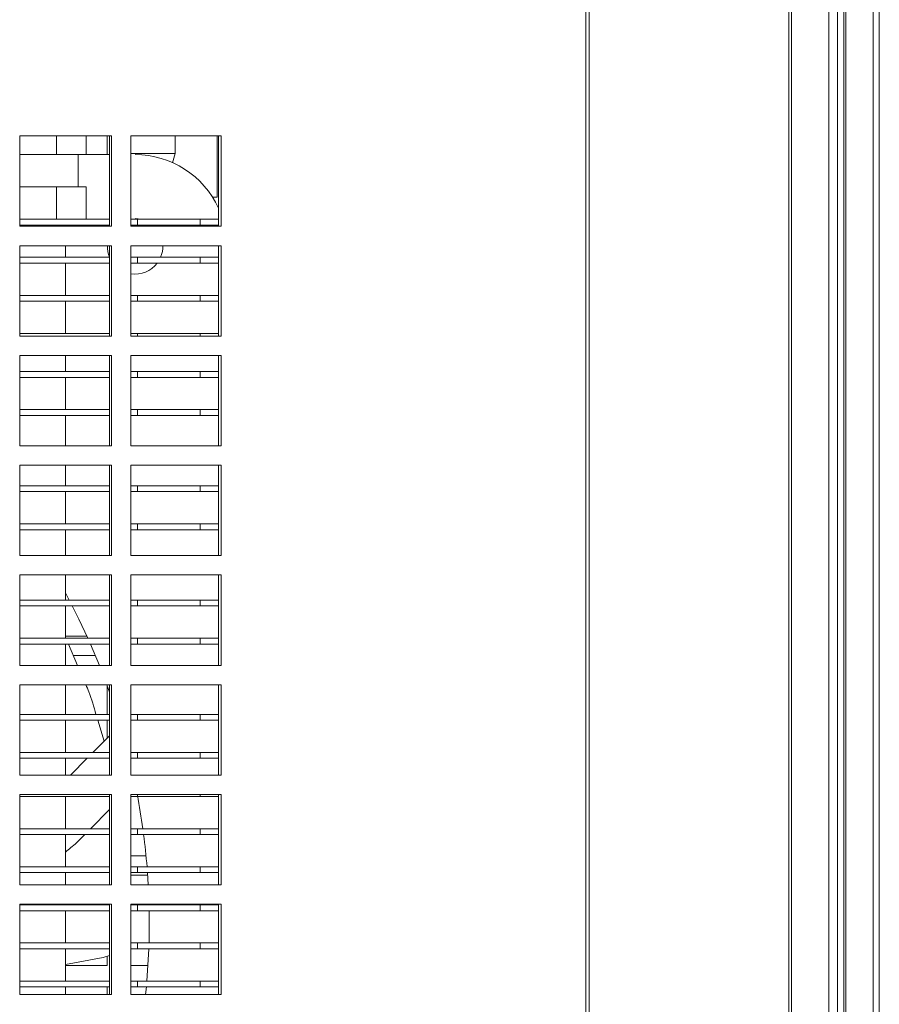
# Model space of a CAD drawing. Header units: millimetres. Extents: x -219 to 1361, y -849 to 661.
# Tile 28 of 73: x 16 to 83, y -4 to 72. Entities that reach past the tile are written whole.
import ezdxf

# ---------------------------------------------------------------- set-up
doc = ezdxf.new("R2010")
doc.units = ezdxf.units.MM

msp = doc.modelspace()

# ---------------------------------------------------------------- linework, layer by layer
at = {"color": 8, "linetype": 'Continuous', "lineweight": 15}
for p, q in [((59.894, 138.444), (59.894, -180.356)), ((60.153, 138.444), (60.153, -180.356)), ((78.718, -92.466), (78.718, 94.354)), ((30.055, 47.894), (30.055, 47.694)), ((30.055, 12.194), (30.055, 12.044))]:
    msp.add_line(p, q, dxfattribs=at)
at = {"color": 7, "linetype": 'Continuous', "lineweight": 15}
for p, q in [((75.616, 138.444), (75.616, -180.356)), ((75.816, 126.704), (75.816, -41.64)), ((79.392, -112.556), (79.392, 107.444)), ((79.877, 107.444), (79.877, -112.556)), ((80.023, -112.556), (80.023, 107.444)), ((82.137, -112.556), (82.137, 107.444)), ((82.614, -112.556), (82.614, 107.444)), ((82.616, -112.556), (82.616, 107.444)), ((16.084, 63.194), (23.177, 63.194)), ((16.084, 56.194), (16.084, 63.194)), ((18.925, 63.194), (18.925, 61.744)), ((21.234, 63.194), (21.234, 61.744)), ((22.866, 63.194), (22.866, 61.744)), ((23.041, 63.194), (23.041, 56.194)), ((23.177, 63.194), (23.177, 56.194)), ((24.687, 63.194), (31.673, 63.194)), ((24.687, 56.194), (24.687, 63.194)), ((28.116, 61.844), (28.116, 63.194)), ((31.366, 63.194), (31.366, 58.444)), ((31.471, 63.194), (31.471, 56.194)), ((31.673, 63.194), (31.673, 56.194)), ((24.687, 61.844), (28.116, 61.844)), ((27.922, 61.122), (28.116, 61.844)), ((16.084, 61.744), (16.616, 61.744)), ((16.616, 61.744), (18.925, 61.744)), ((18.925, 61.744), (20.08, 61.744)), ((20.08, 61.744), (21.234, 61.744)), ((20.616, 59.244), (20.616, 61.744)), ((23.041, 61.744), (21.234, 61.744)), ((16.084, 59.244), (16.616, 59.244)), ((16.616, 59.244), (18.925, 59.244)), ((18.925, 59.244), (18.925, 56.744)), ((18.925, 59.244), (20.08, 59.244)), ((20.08, 59.244), (21.234, 59.244)), ((21.234, 59.244), (21.234, 56.744)), ((31.366, 58.444), (31.013, 58.444)), ((23.041, 56.744), (16.084, 56.744)), ((25.191, 56.744), (24.687, 56.744)), ((25.477, 56.744), (25.016, 56.794)), ((25.191, 56.294), (25.191, 56.744)), ((30.055, 56.744), (25.191, 56.744)), ((30.055, 56.744), (30.055, 56.294)), ((31.471, 56.744), (30.055, 56.744)), ((23.041, 56.294), (16.084, 56.294)), ((23.177, 56.194), (16.084, 56.194)), ((19.616, 56.194), (19.616, 56.294)), ((25.191, 56.294), (24.687, 56.294)), ((31.673, 56.194), (24.687, 56.194)), ((30.055, 56.294), (25.191, 56.294)), ((26.506, 56.194), (26.394, 56.294)), ((31.471, 56.294), (30.055, 56.294)), ((16.084, 54.694), (23.177, 54.694)), ((16.084, 47.694), (16.084, 54.694)), ((19.616, 53.794), (19.616, 54.694)), ((23.041, 54.694), (23.041, 47.694)), ((23.177, 54.694), (23.177, 47.694)), ((24.687, 54.694), (31.673, 54.694)), ((24.687, 47.694), (24.687, 54.694)), ((31.471, 54.694), (31.471, 47.694)), ((31.673, 54.694), (31.673, 47.694)), ((23.041, 53.794), (16.084, 53.794)), ((25.191, 53.794), (24.687, 53.794)), ((25.191, 53.344), (25.191, 53.794)), ((30.055, 53.794), (25.191, 53.794)), ((30.055, 53.794), (30.055, 53.344)), ((31.471, 53.794), (30.055, 53.794)), ((23.041, 53.344), (16.084, 53.344)), ((19.616, 50.844), (19.616, 53.344)), ((25.191, 53.344), (24.687, 53.344)), ((30.055, 53.344), (25.191, 53.344)), ((31.471, 53.344), (30.055, 53.344)), ((23.041, 50.844), (16.084, 50.844)), ((23.041, 50.394), (16.084, 50.394)), ((19.616, 47.894), (19.616, 50.394)), ((25.191, 50.844), (24.687, 50.844)), ((25.191, 50.394), (24.687, 50.394)), ((25.191, 50.394), (25.191, 50.844)), ((30.055, 50.844), (25.191, 50.844)), ((30.055, 50.394), (25.191, 50.394)), ((30.055, 50.844), (30.055, 50.394)), ((31.471, 50.844), (30.055, 50.844)), ((31.471, 50.394), (30.055, 50.394)), ((23.041, 47.894), (16.084, 47.894)), ((23.177, 47.694), (16.084, 47.694)), ((25.191, 47.894), (24.687, 47.894)), ((31.673, 47.694), (24.687, 47.694)), ((25.191, 47.694), (25.191, 47.894)), ((30.055, 47.894), (25.191, 47.894)), ((31.471, 47.894), (30.055, 47.894)), ((16.084, 46.194), (23.177, 46.194)), ((16.084, 39.194), (16.084, 46.194)), ((19.616, 44.944), (19.616, 46.194)), ((23.041, 46.194), (23.041, 39.194)), ((23.177, 46.194), (23.177, 39.194)), ((24.687, 46.194), (31.673, 46.194)), ((24.687, 39.194), (24.687, 46.194)), ((31.471, 46.194), (31.471, 39.194)), ((31.673, 46.194), (31.673, 39.194)), ((23.041, 44.944), (16.084, 44.944)), ((23.041, 44.494), (16.084, 44.494)), ((19.616, 41.994), (19.616, 44.494)), ((25.191, 44.944), (24.687, 44.944)), ((25.191, 44.494), (24.687, 44.494)), ((25.191, 44.494), (25.191, 44.944)), ((30.055, 44.944), (25.191, 44.944)), ((30.055, 44.494), (25.191, 44.494)), ((30.055, 44.944), (30.055, 44.494)), ((31.471, 44.944), (30.055, 44.944)), ((31.471, 44.494), (30.055, 44.494)), ((23.041, 41.994), (16.084, 41.994)), ((25.191, 41.994), (24.687, 41.994)), ((25.191, 41.544), (25.191, 41.994)), ((30.055, 41.994), (25.191, 41.994)), ((30.055, 41.994), (30.055, 41.544)), ((31.471, 41.994), (30.055, 41.994)), ((23.041, 41.544), (16.084, 41.544)), ((19.616, 39.194), (19.616, 41.544)), ((25.191, 41.544), (24.687, 41.544)), ((30.055, 41.544), (25.191, 41.544)), ((31.471, 41.544), (30.055, 41.544)), ((23.177, 39.194), (16.084, 39.194)), ((31.673, 39.194), (24.687, 39.194)), ((16.084, 37.694), (23.177, 37.694)), ((16.084, 30.694), (16.084, 37.694)), ((19.616, 36.094), (19.616, 37.694)), ((23.041, 37.694), (23.041, 30.694)), ((23.177, 37.694), (23.177, 30.694)), ((24.687, 37.694), (31.673, 37.694)), ((24.687, 30.694), (24.687, 37.694)), ((31.471, 37.694), (31.471, 30.694)), ((31.673, 37.694), (31.673, 30.694)), ((23.041, 36.094), (16.084, 36.094)), ((25.191, 36.094), (24.687, 36.094)), ((25.191, 35.644), (25.191, 36.094)), ((30.055, 36.094), (25.191, 36.094)), ((30.055, 36.094), (30.055, 35.644)), ((31.471, 36.094), (30.055, 36.094)), ((23.041, 35.644), (16.084, 35.644)), ((19.616, 33.144), (19.616, 35.644)), ((25.191, 35.644), (24.687, 35.644)), ((30.055, 35.644), (25.191, 35.644)), ((31.471, 35.644), (30.055, 35.644)), ((23.041, 33.144), (16.084, 33.144)), ((25.191, 33.144), (24.687, 33.144)), ((25.191, 32.694), (25.191, 33.144)), ((30.055, 33.144), (25.191, 33.144)), ((30.055, 33.144), (30.055, 32.694)), ((31.471, 33.144), (30.055, 33.144)), ((23.041, 32.694), (16.084, 32.694)), ((19.616, 30.694), (19.616, 32.694)), ((25.191, 32.694), (24.687, 32.694)), ((30.055, 32.694), (25.191, 32.694)), ((31.471, 32.694), (30.055, 32.694)), ((23.177, 30.694), (16.084, 30.694)), ((31.673, 30.694), (24.687, 30.694)), ((16.084, 29.194), (23.177, 29.194)), ((16.084, 22.194), (16.084, 29.194)), ((19.616, 27.244), (19.616, 29.194)), ((23.041, 29.194), (23.041, 22.194)), ((23.177, 29.194), (23.177, 22.194)), ((24.687, 29.194), (31.673, 29.194)), ((24.687, 22.194), (24.687, 29.194)), ((31.471, 29.194), (31.471, 22.194)), ((31.673, 29.194), (31.673, 22.194)), ((19.915, 27.244), (19.616, 27.803)), ((23.041, 27.244), (16.084, 27.244)), ((23.041, 26.794), (16.084, 26.794)), ((19.616, 24.294), (19.616, 26.794)), ((25.191, 27.244), (24.687, 27.244)), ((25.191, 26.794), (24.687, 26.794)), ((25.191, 26.794), (25.191, 27.244)), ((30.055, 27.244), (25.191, 27.244)), ((30.055, 26.794), (25.191, 26.794)), ((30.055, 27.244), (30.055, 26.794)), ((31.471, 27.244), (30.055, 27.244)), ((31.471, 26.794), (30.055, 26.794)), ((21.292, 24.444), (19.616, 24.444)), ((23.041, 24.294), (16.084, 24.294)), ((23.041, 23.844), (16.084, 23.844)), ((19.616, 22.194), (19.616, 23.844)), ((20.563, 22.194), (19.86, 23.844)), ((22.257, 22.194), (21.561, 23.844)), ((25.191, 24.294), (24.687, 24.294)), ((25.191, 23.844), (24.687, 23.844)), ((25.191, 23.844), (25.191, 24.294)), ((30.055, 24.294), (25.191, 24.294)), ((30.055, 23.844), (25.191, 23.844)), ((30.055, 24.294), (30.055, 23.844)), ((31.471, 24.294), (30.055, 24.294)), ((31.471, 23.844), (30.055, 23.844)), ((20.244, 22.944), (21.949, 22.944)), ((23.177, 22.194), (16.084, 22.194)), ((31.673, 22.194), (24.687, 22.194)), ((16.084, 20.694), (23.177, 20.694)), ((16.084, 13.694), (16.084, 20.694)), ((19.616, 18.394), (19.616, 20.694)), ((23.041, 20.12), (22.834, 20.694)), ((22.866, 20.607), (22.866, 18.394)), ((23.041, 20.694), (23.041, 13.694)), ((23.177, 20.694), (23.177, 13.694)), ((24.687, 20.694), (31.673, 20.694)), ((24.687, 13.694), (24.687, 20.694)), ((31.471, 20.694), (31.471, 13.694)), ((31.673, 20.694), (31.673, 13.694)), ((23.041, 18.394), (16.084, 18.394)), ((25.191, 18.394), (24.687, 18.394)), ((25.191, 17.944), (25.191, 18.394)), ((30.055, 18.394), (25.191, 18.394)), ((30.055, 18.394), (30.055, 17.944)), ((31.471, 18.394), (30.055, 18.394)), ((23.041, 17.944), (16.084, 17.944)), ((19.616, 15.444), (19.616, 17.944)), ((22.624, 16.326), (22.121, 17.944)), ((22.866, 17.944), (22.866, 16.57)), ((25.191, 17.944), (24.687, 17.944)), ((30.055, 17.944), (25.191, 17.944)), ((31.471, 17.944), (30.055, 17.944)), ((21.75, 15.444), (23.041, 16.747)), ((23.041, 15.444), (16.084, 15.444)), ((25.191, 15.444), (24.687, 15.444)), ((25.191, 14.994), (25.191, 15.444)), ((30.055, 15.444), (25.191, 15.444)), ((30.055, 15.444), (30.055, 14.994)), ((31.471, 15.444), (30.055, 15.444)), ((23.041, 14.994), (16.084, 14.994)), ((19.616, 13.694), (19.616, 14.994)), ((20.015, 13.694), (21.303, 14.994)), ((25.191, 14.994), (24.687, 14.994)), ((30.055, 14.994), (25.191, 14.994)), ((31.471, 14.994), (30.055, 14.994)), ((23.177, 13.694), (16.084, 13.694)), ((31.673, 13.694), (24.687, 13.694)), ((16.084, 12.194), (23.177, 12.194)), ((16.084, 5.194), (16.084, 12.194)), ((23.041, 12.044), (16.084, 12.044)), ((19.616, 9.544), (19.616, 12.044)), ((23.041, 12.194), (23.041, 5.194)), ((23.177, 12.194), (23.177, 5.194)), ((24.687, 12.194), (31.673, 12.194)), ((24.687, 5.194), (24.687, 12.194)), ((25.191, 12.044), (24.687, 12.044)), ((25.191, 12.044), (25.191, 12.194)), ((30.055, 12.044), (25.191, 12.044)), ((31.471, 12.044), (30.055, 12.044)), ((31.471, 12.194), (31.471, 5.194)), ((31.673, 12.194), (31.673, 5.194)), ((21.566, 9.544), (23.041, 11.027)), ((23.041, 9.544), (16.084, 9.544)), ((25.191, 9.544), (24.687, 9.544)), ((25.191, 9.094), (25.191, 9.544)), ((30.055, 9.544), (25.191, 9.544)), ((30.055, 9.544), (30.055, 9.094)), ((31.471, 9.544), (30.055, 9.544)), ((23.041, 9.094), (16.084, 9.094)), ((19.616, 6.594), (19.616, 9.094)), ((25.191, 9.094), (24.687, 9.094)), ((30.055, 9.094), (25.191, 9.094)), ((31.471, 9.094), (30.055, 9.094)), ((25.862, 7.444), (24.687, 7.444)), ((23.041, 6.594), (16.084, 6.594)), ((23.041, 6.144), (16.084, 6.144)), ((19.616, 5.194), (19.616, 6.144)), ((25.191, 6.594), (24.687, 6.594)), ((25.191, 6.144), (24.687, 6.144)), ((25.191, 6.144), (25.191, 6.594)), ((30.055, 6.594), (25.191, 6.594)), ((30.055, 6.144), (25.191, 6.144)), ((25.973, 6.144), (26.034, 5.194)), ((30.055, 6.594), (30.055, 6.144)), ((31.471, 6.594), (30.055, 6.594)), ((31.471, 6.144), (30.055, 6.144)), ((24.687, 5.944), (25.987, 5.944)), ((23.177, 5.194), (16.084, 5.194)), ((31.673, 5.194), (24.687, 5.194)), ((16.084, 3.694), (23.177, 3.694)), ((16.084, -3.306), (16.084, 3.694)), ((23.041, 3.644), (16.084, 3.644)), ((23.041, 3.194), (16.084, 3.194)), ((19.616, 3.644), (19.616, 3.694)), ((19.616, 0.694), (19.616, 3.194)), ((23.041, 3.694), (23.041, -3.306)), ((23.177, 3.694), (23.177, -3.306)), ((24.687, 3.694), (31.673, 3.694)), ((24.687, -3.306), (24.687, 3.694)), ((25.191, 3.644), (24.687, 3.644)), ((25.191, 3.194), (24.687, 3.194)), ((25.191, 3.194), (25.191, 3.644)), ((30.055, 3.644), (25.191, 3.644)), ((30.055, 3.194), (25.191, 3.194)), ((26.107, 3.194), (26.115, 2.414)), ((30.055, 3.644), (30.055, 3.194)), ((31.471, 3.644), (30.055, 3.644)), ((31.471, 3.194), (30.055, 3.194)), ((31.471, 3.694), (31.471, -3.306)), ((31.673, 3.694), (31.673, -3.306)), ((26.115, 2.414), (26.115, 2.075)), ((26.115, 2.075), (26.093, 0.694)), ((23.041, 0.694), (16.084, 0.694)), ((23.041, 0.244), (16.084, 0.244)), ((19.616, -2.256), (19.616, 0.244)), ((25.191, 0.694), (24.687, 0.694)), ((25.191, 0.244), (24.687, 0.244)), ((25.191, 0.244), (25.191, 0.694)), ((30.055, 0.694), (25.191, 0.694)), ((30.055, 0.244), (25.191, 0.244)), ((26.078, 0.244), (25.926, -2.256)), ((30.055, 0.694), (30.055, 0.244)), ((31.471, 0.694), (30.055, 0.694)), ((31.471, 0.244), (30.055, 0.244)), ((22.543, -0.441), (19.616, -0.983)), ((22.543, -0.441), (23.041, -0.267)), ((22.866, -0.328), (22.866, -1.056)), ((22.866, -1.056), (19.616, -1.056)), ((26.014, -1.056), (24.687, -1.056)), ((23.041, -2.256), (16.084, -2.256)), ((25.191, -2.256), (24.687, -2.256)), ((25.191, -2.706), (25.191, -2.256)), ((30.055, -2.256), (25.191, -2.256)), ((30.055, -2.256), (30.055, -2.706)), ((31.471, -2.256), (30.055, -2.256)), ((23.041, -2.706), (16.084, -2.706)), ((19.616, -3.306), (19.616, -2.706)), ((22.866, -2.706), (22.866, -3.306)), ((25.191, -2.706), (24.687, -2.706)), ((30.055, -2.706), (25.191, -2.706)), ((25.886, -2.706), (25.827, -3.306)), ((31.471, -2.706), (30.055, -2.706)), ((23.177, -3.306), (16.084, -3.306)), ((31.673, -3.306), (24.687, -3.306))]:
    msp.add_line(p, q, dxfattribs=at)
at = {"color": 7, "linetype": 'Continuous', "lineweight": 15, "flags": 128}
msp.add_lwpolyline([(21.36, 24.294), (20.66, 25.781), (20.15, 26.794)], dxfattribs=at)
at = {"color": 7, "linetype": 'Continuous', "lineweight": 15}
for centre, radius, start, end in [((25.016, 54.644), 7.1, 24.60249, 90), ((25.016, 54.644), 2.15, 178.66774, 203.30288), ((25.016, 54.644), 2.15, 336.71192, 1.33226), ((25.016, 54.644), 2.15, 261.2226, 322.79585), ((-27.384, 2.244), 53.5, 7.84238, 10.66768), ((-27.384, 2.244), 53.5, 4.66376, 7.35618)]:
    msp.add_arc(centre, radius, start, end, dxfattribs=at)
for points, knots in [([(21.981, 18.394), (21.825, 18.979), (21.619, 19.749), (21.283, 20.511), (21.203, 20.694)], [0, 0, 0, 0, 0.759853, 1, 1, 1, 1]), ([(19.616, 7.734), (19.907, 7.963), (20.44, 8.381), (20.907, 8.872), (21.119, 9.094)], [0, 0, 0, 0, 0.546146, 1, 1, 1, 1])]:
    msp.add_open_spline(points, degree=3, knots=knots, dxfattribs=at)

doc.saveas('drawing.dxf')
